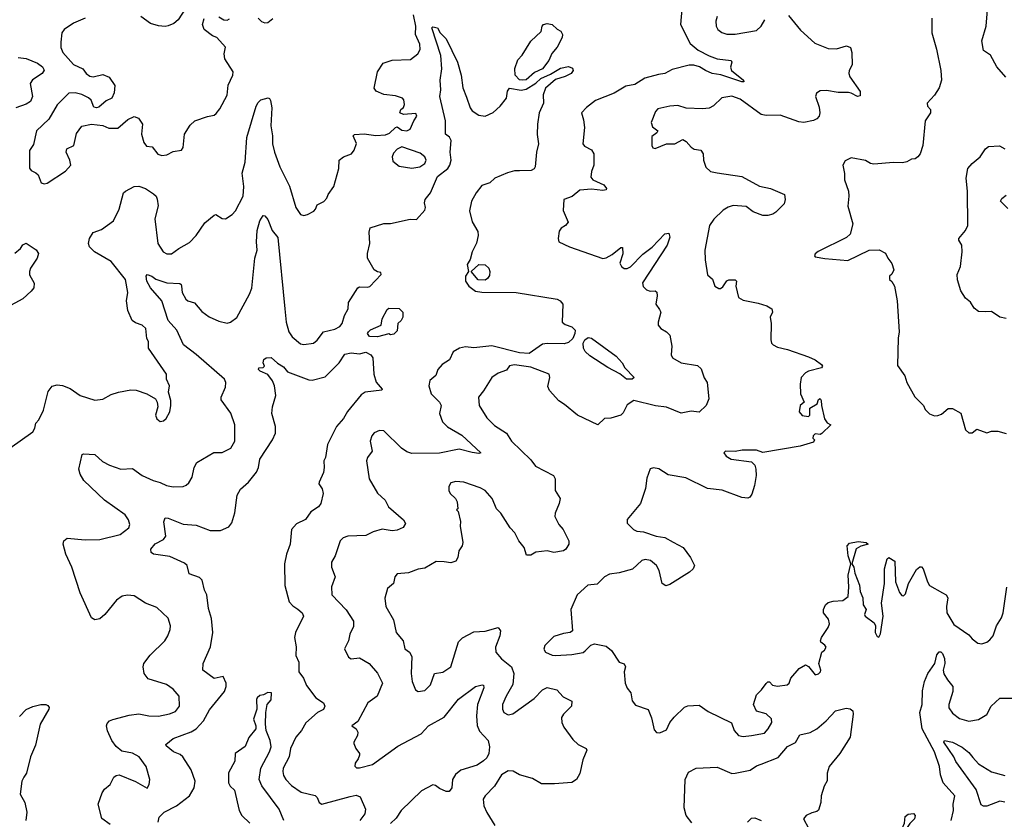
# Model space of a CAD drawing. Extents: x 1690054 to 1842981, y 782881 to 914114.
# Tile 75 of 256: x 1711255 to 1717283, y 824322 to 829215. Entities that reach past the tile are written whole.
import ezdxf

# ---------------------------------------------------------------- set-up
doc = ezdxf.new("R2010")
doc.units = 0

msp = doc.modelspace()

# ---------------------------------------------------------------- linework, layer by layer
at = {"layer": '0CON10XD'}
for points in [[(1715315, 829352.5), (1715300, 829185), (1715358.8, 829068.8), (1715408.7, 829028.7), (1715475, 828993.9), (1715525.5, 828974.5), (1715610, 828965), (1715613.8, 828955), (1715605.6, 828925), (1715612.9, 828905), (1715686.2, 828845), (1715687.5, 828835), (1715675, 828834.5), (1715547.6, 828877.6), (1715495.3, 828885.3), (1715454, 828904), (1715417, 828927), (1715383, 828937), (1715354.3, 828935.8), (1715250.2, 828909.8), (1715205, 828885.7), (1715165, 828880.5), (1715083.1, 828856.9), (1715021.5, 828818.5), (1714965, 828808.2), (1714893.9, 828766.1), (1714779.4, 828720.6), (1714725, 828677.1), (1714694.2, 828645), (1714707.6, 828602.4), (1714712.9, 828555), (1714703.3, 828455), (1714712, 828442), (1714755, 828419.2), (1714770.2, 828395), (1714770.2, 828325), (1714754.7, 828285), (1714751.9, 828251.9), (1714764.7, 828234.7), (1714832, 828205), (1714848.3, 828181.7), (1714845, 828173.8), (1714825, 828170), (1714755, 828177.1), (1714685, 828171.9), (1714636.6, 828133.4), (1714586.7, 828115), (1714583, 828047), (1714613.3, 827975), (1714596.7, 827955), (1714570.3, 827939.7), (1714558.3, 827921.7), (1714550.8, 827875), (1714556.2, 827855), (1714621.2, 827825), (1714825, 827754.6), (1714845, 827757.8), (1714882.4, 827777.6), (1714935, 827820), (1714945, 827820), (1714948.3, 827781.7), (1714930, 827725), (1714938.8, 827705), (1714955, 827692.5), (1714975, 827691.9), (1714995, 827701.9), (1715070.6, 827779.4), (1715127.2, 827822.8), (1715205, 827904.2), (1715229.1, 827909.1), (1715234.3, 827884.3), (1715217.9, 827835), (1715067.8, 827605), (1715072.9, 827582.9), (1715091.5, 827561.5), (1715115, 827552.9), (1715145, 827556.2), (1715155, 827546.7), (1715158, 827525), (1715150, 827475), (1715172.5, 827442.5)], [(1712291.9, 829318.1), (1712226.1, 829213.9), (1712198.2, 829191.8), (1712165, 829178.2), (1712145, 829173.8), (1712105, 829177.5), (1712055, 829192.2), (1711996.2, 829235)], [(1711195, 826592.5), (1711335, 826692.5), (1711348.8, 826715), (1711354.4, 826745.6), (1711372.7, 826767.3), (1711401.2, 826825), (1711429.3, 826940.7), (1711455, 826972.9), (1711485, 826981.4), (1711516.7, 826976.7), (1711565, 826958.6), (1711625, 826916.2), (1711715, 826886.7), (1711765, 826893.3), (1711815, 826922), (1711860, 826935), (1711935, 826950.8), (1711968.8, 826948.8), (1712032.5, 826925), (1712087.5, 826895), (1712096.7, 826875), (1712100, 826845), (1712086.2, 826795), (1712095, 826772.5), (1712115, 826756.7), (1712135, 826760), (1712151.2, 826775), (1712173.3, 826815), (1712180, 826855), (1712180, 826885), (1712166.7, 826935), (1712172.5, 826975), (1712153.3, 827015), (1712153.3, 827045), (1712043.8, 827205), (1712043.3, 827245), (1712033.8, 827265), (1712027.5, 827325), (1712004, 827345), (1711965, 827359.7), (1711944.3, 827374.3), (1711917.2, 827435), (1711910, 827495), (1711916.9, 827545), (1711903.3, 827625), (1711815, 827734.4), (1711714, 827794), (1711682.9, 827825), (1711675.5, 827845), (1711682.2, 827875), (1711705, 827912), (1711755, 827932), (1711830, 827985), (1711863.3, 828055), (1711890, 828155), (1711902.5, 828165), (1711955, 828194), (1711985, 828195.6), (1712025, 828181.4), (1712075, 828149.2), (1712090, 828135), (1712097.3, 828117.3), (1712101.9, 828075), (1712083.4, 827996.6), (1712101.4, 827845), (1712134.3, 827795), (1712155, 827783.1), (1712185, 827782.5), (1712228.8, 827815), (1712295, 827852), (1712335.5, 827894.5), (1712388.6, 827971.4), (1712445, 828018.8), (1712455, 828023.8), (1712495, 827998.8), (1712515, 827996.2), (1712555, 828022.5), (1712576, 828045), (1712624.2, 828135), (1712626.9, 828195), (1712617.1, 828275), (1712636, 828344), (1712645.3, 828495), (1712703.8, 828686.2), (1712715, 828708.6), (1712732, 828725), (1712775.9, 828735.9), (1712785, 828733.3), (1712791.4, 828721.4), (1712799.4, 828675), (1712793.3, 828565), (1712802.5, 828505), (1712802.7, 828455), (1712815, 828403.3), (1712847.8, 828315), (1712905.9, 828195.9), (1712946, 828065), (1712975, 828023.8), (1712995, 828016.7), (1713017.7, 828022.3), (1713055.8, 828044.2), (1713066.2, 828055), (1713077, 828083), (1713117.3, 828102.7), (1713135, 828122.5), (1713143.9, 828146.1), (1713177.5, 828195), (1713209.2, 828305), (1713210.8, 828355), (1713237.1, 828375), (1713286.4, 828395), (1713303.2, 828416.8), (1713316.9, 828456.9), (1713297.5, 828505), (1713305, 828512.5), (1713365, 828516.2), (1713435, 828506.7), (1713495, 828510.8), (1713518.9, 828521.1), (1713555, 828556.2), (1713565, 828558.8), (1713595, 828538.8), (1713625, 828534.7), (1713645, 828545.5), (1713667.6, 828595), (1713686.3, 828625), (1713680.7, 828640.7), (1713605, 828634.3), (1713582.5, 828645), (1713587.5, 828665), (1713605, 828677.5), (1713610.8, 828695), (1713607.1, 828725), (1713598.8, 828735), (1713555, 828749.1), (1713485, 828757.5), (1713437.1, 828777.1), (1713426.1, 828796.1), (1713445.2, 828895), (1713481.2, 828948.8), (1713535, 828966.8), (1713647.9, 828972.1), (1713692.5, 829005), (1713706.8, 829033.2), (1713705.6, 829065), (1713679.2, 829125), (1713679.3, 829175), (1713666.8, 829245)], [(1711655, 829224.4), (1711585, 829194.2), (1711526.7, 829155), (1711513.8, 829135), (1711507.5, 829077.5), (1711506.2, 829045), (1711518.6, 829015), (1711585, 828941.1), (1711642, 828915), (1711662.5, 828885), (1711685, 828869.2), (1711705, 828866), (1711765, 828878.8), (1711803.6, 828863.6), (1711837, 828813), (1711833, 828767), (1711820, 828735), (1711785, 828717.5), (1711739.7, 828680.3), (1711725, 828676), (1711710, 828680), (1711692.4, 828722.4), (1711676.6, 828736.6), (1711635, 828756.7), (1711595, 828767.3), (1711555.6, 828765), (1711485, 828694), (1711434.6, 828605.4), (1711358.6, 828535), (1711338.7, 828451.3), (1711314.4, 828415), (1711316.2, 828306.2), (1711325, 828292.5), (1711355, 828278.8), (1711368.8, 828265), (1711387.3, 828217.3), (1711405, 828210), (1711422.5, 828215), (1711535, 828288.8), (1711568, 828325), (1711562, 828355), (1711540, 828405), (1711543.3, 828425), (1711586.7, 828445), (1711602.3, 828517.7), (1711635.9, 828564.1), (1711695, 828576.2), (1711765, 828566.7), (1711801.7, 828551.7), (1711855, 828551.2), (1711916.2, 828605), (1711955, 828623.3), (1711983, 828613), (1712008, 828575), (1712000, 828515), (1712015, 828462.5), (1712031.2, 828441.2), (1712066.7, 828436.7), (1712101.7, 828391.7), (1712125, 828384.2), (1712155, 828388), (1712195, 828408.8), (1712245, 828417.5), (1712256.4, 828433.6), (1712264.2, 828515), (1712299.7, 828570.3), (1712327.5, 828595), (1712405, 828623.3), (1712445, 828631.2), (1712458.9, 828641.1), (1712480.9, 828669.1), (1712525, 828753.3), (1712530.8, 828815), (1712559.4, 828875), (1712561.1, 828895), (1712511.1, 828975), (1712507.5, 829005), (1712515, 829047.5), (1712462.5, 829105), (1712435, 829116.7), (1712383.8, 829155), (1712374, 829185), (1712385, 829222.5)], [(1712475, 829233.3), (1712504, 829214), (1712525, 829212.5), (1712539.7, 829220.3)], [(1712714.1, 829224.1), (1712735, 829203.8), (1712755, 829196.2), (1712775, 829197.5), (1712805, 829222.5)], [(1715960.8, 829240.8), (1716035, 829150), (1716122, 829072), (1716205, 829038), (1716255, 829037.5), (1716315.9, 829055.9), (1716341.2, 829045), (1716350, 829015), (1716352.3, 828937.7), (1716334, 828905), (1716330, 828885), (1716337.5, 828865), (1716401.4, 828775), (1716401.2, 828748.8), (1716385, 828744.2), (1716346.2, 828766.2), (1716329.2, 828769.2), (1716265, 828770), (1716195, 828781.9), (1716155, 828778.8), (1716133.3, 828765), (1716126.7, 828745), (1716149.7, 828679.7), (1716154.3, 828645), (1716150, 828625), (1716135, 828608.8), (1716115, 828598.8), (1716055, 828586.2), (1716025, 828590), (1715910.2, 828630.2), (1715825, 828628.7), (1715794.1, 828634.1), (1715665, 828728.5), (1715615, 828746.7), (1715552.8, 828737.2), (1715502.4, 828687.6), (1715475, 828673.1), (1715435, 828669.4), (1715335, 828674), (1715285, 828689.2), (1715235, 828685.6), (1715161.4, 828668.6), (1715146.6, 828653.4), (1715121.2, 828585), (1715130, 828560), (1715162.5, 828535), (1715155, 828522.5), (1715125, 828500), (1715126, 828445), (1715131.4, 828431.4), (1715145, 828426), (1715214.1, 828455.9), (1715265.7, 828454.3), (1715315, 828482.5), (1715335, 828468.8), (1715365, 828434), (1715385, 828422.5), (1715425, 828416), (1715439.1, 828395), (1715441.2, 828355), (1715455, 828312.2), (1715485, 828285.7), (1715525, 828278.1), (1715675, 828255.6), (1715785, 828195.5), (1715851.9, 828181.9), (1715936.2, 828145), (1715942, 828115), (1715935, 828087.5), (1715885, 828036.7), (1715865, 828024), (1715835, 828016), (1715805, 828017.1), (1715745, 828040), (1715702.1, 828072.1), (1715622.8, 828077.2), (1715592, 828068), (1715561.2, 828048.8), (1715504.4, 827995), (1715478.2, 827955), (1715450, 827805), (1715450.8, 827745), (1715465, 827653.3), (1715497, 827627), (1715510, 827585), (1715535, 827570), (1715545, 827570), (1715559.3, 827580.7), (1715583.6, 827616.4), (1715596.4, 827623.6), (1715635, 827622.5), (1715642.5, 827615), (1715638.8, 827585), (1715656, 827515), (1715685, 827499.4), (1715775, 827480), (1715830, 827465), (1715860, 827445), (1715863.3, 827425), (1715850, 827395), (1715856.2, 827355), (1715854.1, 827255.9), (1715858, 827235), (1715867.5, 827225), (1715895, 827210.4), (1715955, 827197.3), (1716085, 827151.2), (1716125, 827133.8), (1716164, 827105), (1716168.8, 827095), (1716163.3, 827085), (1716085, 827063.8), (1716065, 827053.3), (1716038.8, 827025), (1716032.9, 826985), (1716036.1, 826926.1), (1716057.5, 826875), (1716033.3, 826855), (1716026.7, 826815), (1716045, 826793.3), (1716085, 826787.5), (1716092.5, 826795), (1716093, 826837), (1716136.4, 826863.6), (1716145, 826890), (1716155, 826897.5), (1716162.5, 826885), (1716163.3, 826855), (1716182.7, 826772.7), (1716198.3, 826748.3), (1716220, 826735), (1716165, 826682.5), (1716155, 826677.5), (1716125, 826680), (1716111.7, 826668.3), (1716110, 826655), (1716120, 826645), (1716115, 826630), (1716033.3, 826605), (1715805, 826567.1), (1715765, 826580), (1715678.7, 826581.3), (1715635, 826572.9), (1715575, 826575.4), (1715565.8, 826565), (1715579.2, 826545), (1715611.2, 826525), (1715735, 826510), (1715755, 826488.8), (1715762.5, 826465), (1715762.7, 826425), (1715752.9, 826365), (1715737.8, 826312.2), (1715725, 826294.2), (1715712.1, 826287.9), (1715675, 826291.9), (1715555, 826335.5), (1715465, 826346.9), (1715332.4, 826412.4), (1715225, 826430), (1715167, 826467), (1715135, 826473.3), (1715113.8, 826466.2), (1715095, 826410), (1715086.4, 826346.4), (1715056.2, 826255), (1714975, 826157.5), (1714973.3, 826135), (1715012.5, 826095), (1715034.2, 826084.2), (1715075, 826082), (1715152.5, 826055), (1715205, 826045.8), (1715255, 826018.6), (1715317.5, 825985), (1715362.5, 825925), (1715386.2, 825875), (1715378.8, 825855), (1715355.4, 825834.6), (1715235, 825758.8), (1715211.2, 825751.2), (1715187.5, 825765), (1715170, 825845), (1715154.4, 825875), (1715116.2, 825905), (1715085, 825912.5), (1715064.4, 825905.6), (1715006.8, 825853.2), (1714925, 825830.6), (1714865, 825822), (1714834.4, 825805.6), (1714789.7, 825760.3), (1714733.3, 825755), (1714667.5, 825695), (1714629.2, 825605), (1714640, 825475), (1714625.7, 825464.3), (1714585, 825460), (1714525, 825440), (1714470, 825385), (1714463.9, 825363.9), (1714475, 825343.8), (1714515, 825326.2), (1714535, 825324), (1714635, 825330), (1714705, 825342.5), (1714716.4, 825353.6), (1714752.2, 825387.8), (1714775, 825395.8), (1714845, 825381.4), (1714878.6, 825355), (1714925, 825283.3), (1714955, 825272.5), (1714963.3, 825255), (1714956.1, 825223.9), (1714962, 825155), (1714974.3, 825124.3), (1714996.2, 825095), (1715005, 825047.5), (1715025, 825021.2), (1715103, 824993), (1715123.9, 824943.9), (1715140.3, 824870.3), (1715153.3, 824853.3), (1715175, 824850.8), (1715215, 824870), (1715235.9, 824914.1), (1715262.1, 824947.9), (1715325, 825008), (1715345, 825016), (1715415, 825020), (1715470.8, 824980.8), (1715611.7, 824911.7), (1715630, 824865), (1715655, 824835.8), (1715685, 824828.1), (1715735, 824834.2)], [(1715525.7, 829234.3), (1715517.5, 829205), (1715519.2, 829175), (1715530, 829155), (1715553.3, 829136.7), (1715585, 829126.5), (1715635, 829125.5), (1715765, 829149.4), (1715794.2, 829175), (1715815.8, 829215)], [(1716838.1, 829225), (1716839.4, 829135), (1716868.5, 829035), (1716894.6, 828904.6), (1716897.3, 828845), (1716885, 828798.8), (1716855, 828754), (1716811.2, 828705), (1716813.3, 828685), (1716830, 828665), (1716831.2, 828645), (1716798.8, 828595), (1716783.3, 828445), (1716767.5, 828395), (1716752.5, 828375), (1716736.4, 828363.6), (1716715, 828361.2), (1716685.6, 828344.4), (1716660.3, 828339.7), (1716605, 828340.8), (1716485, 828330), (1716464.2, 828334.2), (1716432.5, 828352.5), (1716345, 828370), (1716308.8, 828351.2), (1716294, 828325), (1716303.9, 828273.9), (1716304, 828235), (1716328, 828165), (1716331.2, 828135), (1716324.1, 828074.1), (1716356, 827965), (1716338.3, 827901.7), (1716317.7, 827882.3), (1716143, 827797), (1716125, 827782.5), (1716120.7, 827770.7), (1716124.3, 827764.3), (1716185, 827754.5), (1716325, 827741.1), (1716455, 827803.8), (1716516.4, 827806.4), (1716555.9, 827785.9), (1716570, 827755), (1716595, 827722.5), (1716605.8, 827685), (1716595, 827657.5), (1716580, 827645), (1716580, 827625), (1716595, 827612.5), (1716610.8, 827585), (1716627.7, 827495), (1716638.7, 827305), (1716633.1, 827266.9), (1716628.3, 827098.3), (1716673.3, 827035), (1716686.2, 826995), (1716735, 826907.5), (1716787.5, 826855), (1716799.3, 826829.3), (1716825, 826802.5), (1716855, 826790), (1716875, 826792.5), (1716898.3, 826801.7), (1716940, 826835), (1716966.4, 826836.4), (1717017.3, 826807.3), (1717046.2, 826705), (1717065, 826686.2), (1717085, 826686.7), (1717115, 826710), (1717175, 826687.5), (1717205, 826697.5), (1717243, 826697), (1717293.6, 826683.6)], [(1717292.3, 828862.3), (1717236.4, 828926.4), (1717197.9, 828997.9), (1717155.9, 829025.9), (1717145.7, 829085), (1717170.8, 829175), (1717180.8, 829275)], [(1711809.7, 824289.7), (1711757.9, 824327.9), (1711736.4, 824415), (1711759.2, 824485), (1711775, 824506.2), (1711810, 824535), (1711830.5, 824579.5), (1711845, 824590), (1711865, 824593.3), (1711963.4, 824553.4), (1712035, 824513.3), (1712048, 824535), (1712052.5, 824565), (1712028.9, 824645), (1711985.8, 824705), (1711945, 824725.8), (1711879.7, 824739.7), (1711845, 824767.5), (1711819.4, 824805), (1711792.4, 824862.4), (1711787.1, 824895), (1711791.3, 824908.7), (1711805, 824924.2), (1711825, 824932.2), (1711925, 824959.3), (1711985, 824966.9), (1712045, 824954.7), (1712105, 824952.8), (1712172.6, 824967.4), (1712208, 824982), (1712234.3, 825015), (1712231.4, 825075), (1712195, 825118.9), (1712153.8, 825146.2), (1712041.7, 825181.7), (1712017.1, 825215), (1712010.6, 825255), (1712015.8, 825275), (1712054.6, 825325.4), (1712143.8, 825415), (1712162, 825445), (1712177, 825483), (1712178.8, 825505), (1712163.6, 825553.6), (1712095, 825618.8), (1712024.4, 825644.4), (1711955, 825688.8), (1711915, 825694.2), (1711883.2, 825686.8), (1711847.6, 825662.4), (1711775.4, 825574.6), (1711745, 825549.2), (1711715, 825542), (1711695, 825554.2), (1711625, 825708.8), (1711574, 825865), (1711537.5, 825945), (1711520.8, 826005), (1711524.4, 826025.6), (1711546.7, 826043.3), (1711655, 826032.5), (1711745, 826034.5), (1711870, 826065), (1711924, 826105), (1711929.2, 826125), (1711922, 826155), (1711900.8, 826185), (1711775, 826274.5), (1711647.5, 826395), (1711624.7, 826434.7), (1711618.2, 826465), (1711636.7, 826553.3), (1711645, 826557.5), (1711715, 826553.3), (1711761.3, 826511.3), (1711805, 826488.9), (1711875, 826463.8), (1711945, 826469.1), (1712005, 826426.4), (1712072.5, 826395), (1712115, 826383.6), (1712154.6, 826364.6), (1712195, 826356.9), (1712255, 826358.8), (1712274.1, 826365.9), (1712289.7, 826380.3), (1712311.9, 826415), (1712323.5, 826475), (1712340.6, 826505), (1712443.8, 826566.2), (1712495, 826567.5), (1712547.2, 826592.8), (1712572.9, 826635), (1712571.4, 826735), (1712547.6, 826807.6), (1712488.3, 826888.3), (1712487.7, 826905), (1712515.7, 826965.7), (1712516.9, 826995), (1712508.5, 827015), (1712335.9, 827165.9), (1712258.9, 827225), (1712216.2, 827315), (1712163.6, 827375), (1712125, 827494.3), (1712055, 827574.4), (1712034.4, 827615), (1712030, 827645), (1712035, 827656.2), (1712065, 827645.6), (1712087.6, 827627.6), (1712155, 827603.8), (1712235, 827601.1), (1712244.2, 827595), (1712246.4, 827583.6), (1712249.5, 827545), (1712272, 827505), (1712285, 827494.3), (1712325, 827481.4), (1712369.6, 827429.6), (1712415, 827396.9), (1712475, 827369.4), (1712525, 827357.5), (1712545, 827364.3), (1712585, 827392), (1712662.7, 827535), (1712677, 827573), (1712695.3, 827754.7), (1712709.5, 827805), (1712705.4, 827855), (1712709.3, 827925), (1712724.5, 827985), (1712745, 828016.7), (1712755, 828013.8), (1712775, 827992), (1712800.6, 827925), (1712835, 827882.5), (1712878.9, 827445), (1712885.5, 827365), (1712902.9, 827305), (1712924.2, 827275), (1712975, 827230.6), (1712995, 827226.9), (1713054.5, 827235.5), (1713076.2, 827253.8), (1713115.5, 827304.5), (1713185, 827321.8), (1713215, 827337.8), (1713230, 827355), (1713244.3, 827405), (1713266.9, 827445), (1713267.5, 827485), (1713324.4, 827575), (1713335, 827580.4), (1713382.8, 827577.2), (1713397.9, 827582.1), (1713467.1, 827655), (1713467, 827667), (1713445, 827671.1), (1713424.3, 827684.3), (1713385, 827755.8), (1713383.8, 827785), (1713399.4, 827845), (1713395.4, 827914.6), (1713399.7, 827940.3), (1713485, 827967.3), (1713525, 827968), (1713645, 827993.6), (1713685, 827992.9), (1713735, 828049.2), (1713740, 828065), (1713732.5, 828095), (1713736.7, 828115), (1713770.9, 828155), (1713812.7, 828255), (1713875.6, 828304.4), (1713889, 828325), (1713897.3, 828355), (1713890.8, 828405), (1713896.1, 828475), (1713885.9, 828495.9), (1713862.9, 828515), (1713862.4, 828595), (1713826.3, 828745), (1713832.5, 828785), (1713829.5, 828845), (1713839.5, 828915), (1713833.6, 828995), (1713778, 829165), (1713785, 829172), (1713813.3, 829165), (1713830, 829135), (1713865, 829097.5), (1713935, 828954.2), (1713956.8, 828875), (1713967.8, 828797.8), (1713990.7, 828740.7), (1714012.7, 828675), (1714025, 828657.1), (1714065, 828631.1), (1714105.4, 828624.6), (1714153.6, 828646.4), (1714197.1, 828685), (1714235.6, 828735), (1714242.3, 828777.7), (1714254.4, 828795.6), (1714325, 828784.6), (1714355, 828789.1), (1714415, 828825.8), (1714444.6, 828855.4), (1714505, 828881.1), (1714565, 828918), (1714615, 828928), (1714638.6, 828918.6), (1714642.5, 828905), (1714631.4, 828885), (1714595, 828866.7), (1714535, 828849.4), (1714474.3, 828795), (1714460, 828755), (1714461.5, 828705), (1714435.8, 828644.2), (1714425.2, 828575), (1714422.9, 828512.9), (1714430.9, 828455), (1714418.8, 828405), (1714411.5, 828315), (1714405, 828302.2), (1714387, 828293), (1714315, 828289.3), (1714285, 828290.8), (1714241.7, 828278.3), (1714163.9, 828246.1), (1714133.9, 828216.1), (1714085, 828200), (1714049.4, 828155), (1714021.8, 828105), (1714007.8, 828045), (1714025, 827978.8), (1714058.9, 827918.9), (1714062.2, 827895), (1714052.5, 827847.5), (1714024.2, 827795), (1714012, 827748), (1713995, 827717.5), (1714002.5, 827675), (1713984.4, 827645.6), (1713984.5, 827615), (1714005, 827584), (1714045, 827554.4), (1714085, 827547.1), (1714295, 827545.8), (1714545.7, 827505), (1714563.1, 827495), (1714579.2, 827475), (1714576.9, 827365), (1714595, 827350), (1714635.8, 827335), (1714655.4, 827315.4), (1714654.6, 827295), (1714640.8, 827265), (1714615, 827239.5), (1714587.7, 827232.3), (1714485, 827234.2), (1714455, 827229.1), (1714375, 827173.2), (1714315, 827176.1), (1714145, 827218.9), (1714035, 827207.8), (1713985, 827213.4), (1713948, 827205), (1713907.9, 827182.1), (1713886.2, 827133.8), (1713840.5, 827105), (1713815.6, 827075), (1713802.8, 827037.2), (1713765, 827008), (1713760, 826975), (1713775, 826926.2), (1713824.4, 826875), (1713834.5, 826855), (1713825.8, 826804.2), (1713844.2, 826755), (1713875, 826724.4), (1713962, 826672), (1714077.5, 826565), (1714065, 826560), (1714025, 826565.8), (1713945, 826587.1), (1713825, 826563.2), (1713655, 826559.6), (1713625, 826570.8), (1713593.4, 826593.4), (1713485, 826700), (1713458.3, 826701.7), (1713425, 826687.5), (1713410.5, 826669.5), (1713400, 826635), (1713412.5, 826575), (1713384.3, 826535.7), (1713379.2, 826515), (1713394.4, 826405), (1713445, 826316.9), (1713491.9, 826275), (1713513.9, 826233.9), (1713605.7, 826155), (1713617, 826133), (1713601.9, 826108.1), (1713565, 826091.4), (1713535, 826088.1), (1713475, 826096.5), (1713419.5, 826080.5), (1713375, 826059.2), (1713265, 826054.5), (1713235.5, 826044.5), (1713217.5, 826025), (1713186.2, 825933.8), (1713164.2, 825895), (1713164, 825865), (1713186, 825805), (1713164.2, 825745), (1713165.8, 825695), (1713254.3, 825604.3), (1713298.5, 825535), (1713297.9, 825502.1), (1713277.1, 825455), (1713268.8, 825415), (1713243.8, 825365), (1713267.5, 825315), (1713285, 825303.3), (1713335, 825310.8), (1713395, 825276), (1713445, 825215.7), (1713476.7, 825155), (1713444.3, 825075.7), (1713386.9, 825035), (1713325, 824920), (1713287.5, 824895), (1713314, 824875), (1713324.3, 824855), (1713322.9, 824835), (1713300, 824795), (1713300, 824785), (1713312, 824755), (1713335.7, 824725.7), (1713335.8, 824715), (1713328.1, 824691.9), (1713308.8, 824665), (1713306.4, 824646.4), (1713316.2, 824636.2), (1713335, 824637.5)], [(1714335, 828844), (1714315, 828846.7), (1714287.5, 828875), (1714287, 828917), (1714305, 828970), (1714331.7, 828998.3), (1714385, 829083.3), (1714448.3, 829141.7), (1714454, 829175), (1714461.2, 829185), (1714485, 829191.9), (1714515, 829185.7), (1714545, 829156), (1714567.5, 829145), (1714577.8, 829125), (1714575.6, 829105), (1714545, 829046.2), (1714512.5, 829007.5), (1714494.3, 828965), (1714455.4, 828914.6), (1714407.7, 828892.3), (1714355, 828847.5), (1714335, 828844)], [(1711245, 828984.4), (1711295, 828976.9), (1711365, 828948.8), (1711395, 828925.7), (1711404.2, 828905.8), (1711392.2, 828885), (1711334, 828846), (1711318.9, 828825), (1711332.9, 828745), (1711320.5, 828715), (1711295, 828697.7), (1711230.6, 828675)], [(1713655, 828307.1), (1713705, 828314.2), (1713735.3, 828334.7), (1713743.5, 828355), (1713735.6, 828375), (1713707.7, 828397.7), (1713595, 828437.8), (1713565, 828423.5), (1713542.6, 828397.4), (1713535.3, 828375), (1713538.8, 828348.8), (1713578.6, 828318.6), (1713655, 828307.1)], [(1717295, 827385.8), (1717255, 827394.2), (1717205, 827429.4), (1717165, 827427.1), (1717125, 827428.6), (1717098.7, 827448.7), (1717076, 827486), (1717045, 827511.9), (1717016.5, 827555), (1716996.1, 827623.9), (1716994.2, 827655), (1717015.6, 827704.4), (1717025.5, 827795), (1717022.2, 827835), (1717004.2, 827865), (1717004.3, 827875), (1717045.4, 827924.6), (1717058.6, 827955), (1717057.5, 828165), (1717048.5, 828245), (1717060, 828305), (1717085, 828334.3), (1717134.2, 828375), (1717168.6, 828425), (1717185, 828438.6), (1717253.2, 828443.2), (1717285.9, 828424.1)], [(1717305, 828058.8), (1717260, 828105), (1717268.3, 828121.7), (1717295, 828142)], [(1711225, 827787.1), (1711260, 827815), (1711273.4, 827836.6), (1711295, 827846.7), (1711356.9, 827806.9), (1711370.6, 827785), (1711362.9, 827755), (1711321.5, 827695), (1711314.5, 827675), (1711315, 827653.3), (1711343.1, 827603.1), (1711340.8, 827575), (1711326.4, 827553.6), (1711275, 827506.4), (1711125, 827428.2)], [(1714105, 827622), (1714062.5, 827622.5), (1714020, 827675), (1714065, 827717.5), (1714105, 827714), (1714128, 827695), (1714133.8, 827675), (1714130.5, 827649.5), (1714119.7, 827630.3), (1714105, 827622)], [(1713445, 827274), (1713396.4, 827276.4), (1713383.9, 827293.9), (1713390, 827305), (1713403, 827317), (1713467.5, 827345), (1713474.2, 827385), (1713505, 827442.5), (1713515, 827450), (1713578.3, 827448.3), (1713600, 827425), (1713600, 827395), (1713590, 827375), (1713570, 827355), (1713565, 827310), (1713545, 827290), (1713525, 827287.5), (1713515, 827292.5), (1713445, 827274)], [(1715172.5, 827442.5), (1715180.8, 827425), (1715164.3, 827365), (1715164.3, 827345), (1715180.8, 827325), (1715215.8, 827305), (1715234.3, 827285), (1715246.8, 827216.8), (1715242.5, 827165), (1715250.6, 827145), (1715305.5, 827115.5), (1715405, 827099.4), (1715427.6, 827077.6), (1715445, 827022.9), (1715464.6, 826994.6), (1715473.1, 826895), (1715457, 826855), (1715415, 826814), (1715365, 826818.6), (1715305, 826807.5), (1715215, 826843.8), (1715146.9, 826853.1), (1715015, 826884), (1714975, 826858.8), (1714950.5, 826809.5), (1714934.3, 826795.7), (1714875, 826775.7), (1714835, 826774), (1714795, 826736.2), (1714670.4, 826795), (1714590.5, 826860.5), (1714555, 826881.7), (1714498.4, 826945), (1714488.7, 826971.3), (1714501.2, 827025), (1714495.5, 827045.5), (1714385, 827088.8), (1714285, 827103.9), (1714253.7, 827096.3), (1714235, 827070), (1714185, 827051.9), (1714144.6, 827025.4), (1714095, 826943.3), (1714064.2, 826905), (1714067.1, 826855), (1714115, 826778.6), (1714161.9, 826731.9), (1714235.3, 826685.3), (1714265, 826636.7), (1714385, 826521.1), (1714413.8, 826483.8), (1714523.8, 826425), (1714532.5, 826405), (1714533.3, 826335), (1714564, 826285), (1714558, 826255), (1714534, 826195), (1714532, 826175), (1714555, 826126), (1714582.9, 826095), (1714616, 826025), (1714616.2, 826005), (1714598, 825975), (1714584.2, 825965.8), (1714525, 825955.6), (1714485, 825964), (1714415, 825956.7), (1714385, 825937.5), (1714358.3, 825938.3), (1714344.4, 825985), (1714310.6, 826025), (1714285.6, 826075), (1714257.1, 826105), (1714200, 826195), (1714175, 826222.5), (1714147.1, 826285), (1714105, 826333.1), (1714075, 826351.1), (1713975, 826385.8), (1713925, 826388.8), (1713895, 826381.2), (1713882.1, 826357.9), (1713882, 826335), (1713890, 826315), (1713923.3, 826285), (1713933.8, 826265), (1713937.5, 826222.5), (1713930, 826215), (1713940, 826205), (1713953.3, 826145), (1713951.2, 826115), (1713967.5, 826015), (1713963.8, 825995), (1713942.5, 825965), (1713936.7, 825925), (1713925, 825902.5), (1713895, 825891.4), (1713852.9, 825897.1), (1713805, 825899.4), (1713735, 825859.3), (1713695, 825853.5), (1713635, 825830.5), (1713565, 825823.8), (1713551.2, 825805), (1713544.1, 825765.9), (1713506.7, 825735), (1713490, 825675), (1713496.2, 825625), (1713542.6, 825542.6), (1713560.5, 825465), (1713602.5, 825415), (1713613.8, 825365), (1713641.2, 825345), (1713655, 825317.5), (1713650.8, 825215), (1713658, 825165), (1713677.5, 825115), (1713695, 825103.3), (1713735, 825111.2), (1713769.4, 825145), (1713795, 825213.8), (1713845, 825222.2), (1713894, 825255), (1713942.2, 825407.8), (1713965, 825432.9), (1714035, 825469.5), (1714105, 825472.5), (1714185, 825496.2), (1714199.2, 825475), (1714194.5, 825445.5), (1714167.5, 825375), (1714170, 825345), (1714203.8, 825303.8), (1714266.5, 825255), (1714280, 825215), (1714273.5, 825146.5), (1714232.5, 825075), (1714211.5, 825025), (1714210, 824995), (1714218.8, 824975), (1714245, 824961.4), (1714275, 824968.1), (1714405, 825061.2), (1714455, 825113.3), (1714485, 825128.2), (1714543.3, 825113.3), (1714582.4, 825072.4), (1714636.2, 825045), (1714634.2, 825015), (1714584.2, 824965), (1714572.5, 824945), (1714574.2, 824915), (1714587.1, 824885), (1714640.6, 824810.6), (1714675, 824778.9), (1714724, 824755), (1714726.5, 824745), (1714703.4, 824686.6), (1714685, 824602), (1714664.5, 824565), (1714635, 824547.5), (1714529.4, 824539.4), (1714449.3, 824539.3), (1714395, 824571.4), (1714315, 824594.4), (1714276.4, 824616.4), (1714245, 824619.4), (1714204.2, 824595), (1714161.4, 824525), (1714105, 824466.2), (1714092.9, 824445), (1714096, 824405), (1714114.3, 824364.3), (1714164.3, 824284.3)], [(1715005, 827014.5), (1714969.2, 827015), (1714928.9, 827048.9), (1714855, 827085.7), (1714745, 827157.9), (1714717.3, 827185), (1714706.2, 827205), (1714704.7, 827235), (1714714.3, 827255.7), (1714735, 827269.6), (1714755, 827266.2), (1714905.7, 827155), (1714944, 827115), (1714958.8, 827085), (1715017.5, 827025), (1715005, 827014.5)], [(1712103.8, 824305), (1712108, 824335), (1712139.2, 824365), (1712215, 824405.5), (1712294.3, 824465), (1712323.1, 824515), (1712328.9, 824555), (1712304.5, 824625), (1712253.1, 824705), (1712237.8, 824717.8), (1712195.8, 824735), (1712151.7, 824771.7), (1712149.3, 824780.7), (1712195, 824816.5), (1712305, 824857.5), (1712335.6, 824875), (1712381.4, 824925), (1712417.1, 824992.9), (1712508, 825105), (1712520, 825135), (1712520, 825155), (1712500, 825195), (1712445, 825184), (1712376.2, 825235), (1712379.2, 825275), (1712422.4, 825377.6), (1712437.9, 825465), (1712430.2, 825550.2), (1712412, 825612), (1712400, 825695), (1712385.7, 825725), (1712373.1, 825785), (1712355, 825801.5), (1712293.3, 825825), (1712280, 825875), (1712265, 825890), (1712175, 825930.6), (1712074.2, 825944.2), (1712060, 825955), (1712058, 825975), (1712085, 826006.7), (1712135, 826033.6), (1712150.4, 826055), (1712138.3, 826141.7), (1712145, 826166), (1712165, 826165.5), (1712255, 826128.5), (1712335, 826121.5), (1712421.3, 826088.7), (1712485, 826090), (1712535, 826112.2), (1712553.9, 826136.1), (1712571.8, 826198.2), (1712587.5, 826305), (1712607.4, 826342.6), (1712655.9, 826384.1), (1712703.9, 826446.1), (1712716.4, 826475), (1712725.6, 826525), (1712803.3, 826645), (1712822.1, 826685), (1712821.1, 826725), (1712798.9, 826805), (1712801.9, 826845), (1712822.5, 826915), (1712814.5, 826975), (1712803.1, 827005), (1712773.6, 827043.6), (1712726.7, 827065), (1712717.5, 827075), (1712720, 827085), (1712745, 827086.7), (1712753.3, 827095), (1712746.7, 827115), (1712750, 827135), (1712765, 827146), (1712795, 827148.8), (1712833.1, 827113.1), (1712870.2, 827090.2), (1712895, 827060), (1713025, 827011.4), (1713045, 827009.4), (1713125, 827028.9), (1713210, 827115), (1713245, 827167.3), (1713285, 827176.2), (1713335, 827170), (1713375, 827181.1), (1713403.8, 827165), (1713417.5, 827145), (1713423.8, 827045)], [(1713423.8, 827045), (1713437.3, 826997.3), (1713473.3, 826955), (1713472.5, 826947.5), (1713370, 826935), (1713345, 826918.8), (1713262.1, 826817.9), (1713237.5, 826775), (1713195.3, 826724.7), (1713139.5, 826615), (1713126.5, 826535), (1713116.9, 826515), (1713120, 826475), (1713114.3, 826445), (1713087.5, 826385), (1713086, 826375), (1713106, 826345), (1713114, 826315), (1713098.8, 826255), (1713085, 826234), (1713037, 826203), (1713005, 826157.1), (1712950.2, 826129.8), (1712920, 826095), (1712911.4, 826005), (1712888.2, 825945), (1712876.7, 825885), (1712877.9, 825752.1), (1712905, 825652.5), (1712928.3, 825628.3), (1712958.8, 825608.8), (1712984, 825585), (1712992.5, 825565), (1712943.6, 825465), (1712937.5, 825435), (1712948, 825378), (1712946.2, 825325), (1712963.9, 825283.9), (1712964, 825225), (1712991.9, 825185), (1713011.2, 825141.2), (1713068, 825065), (1713114.4, 825034.4), (1713124.2, 825015), (1713115, 824994), (1713077.5, 824975), (1713006.7, 824913.3), (1712980.6, 824865), (1712945, 824824.2), (1712913.2, 824755), (1712905.5, 824705), (1712868.9, 824635), (1712865.4, 824615), (1712870.5, 824590.5), (1712884.7, 824564.7), (1712919.7, 824529.7), (1712978.3, 824488.3), (1713065, 824468), (1713076.4, 824456.4), (1713089.4, 824425), (1713104.7, 824414.7), (1713277.6, 824462.4), (1713315, 824469.5), (1713339.7, 824459.7), (1713372.8, 824385), (1713367.3, 824355), (1713338.2, 824315)], [(1715735, 824834.2), (1715815, 824849.4), (1715838.1, 824875), (1715859.1, 824915), (1715857.1, 824937.1), (1715825, 824968.1), (1715765, 824983.3), (1715748.1, 825025), (1715765.9, 825084.1), (1715796.4, 825113.6), (1715825, 825153.3), (1715835, 825162.5), (1715845, 825162.5), (1715862.9, 825142.9), (1715895, 825135.8), (1715952.5, 825145), (1715966, 825155), (1715976.2, 825185), (1716026.2, 825245), (1716065, 825266.7), (1716085, 825257.5), (1716125, 825206.7), (1716145, 825211.2), (1716156.7, 825225), (1716158.8, 825235), (1716146.7, 825275), (1716166.2, 825343.8), (1716183, 825357), (1716192.5, 825375), (1716185, 825387.5), (1716160, 825405), (1716157.5, 825415), (1716163.3, 825435), (1716203.8, 825495), (1716211.7, 825518.3), (1716207, 825547), (1716176.7, 825585), (1716176.2, 825605), (1716188.8, 825635), (1716205, 825648), (1716235, 825657.5), (1716295, 825660), (1716326, 825685), (1716331.4, 825745), (1716326.2, 825815), (1716343.3, 825885), (1716327.5, 825935), (1716320, 825995), (1716335, 826011.2), (1716388, 826022), (1716436.1, 826016.1), (1716450, 826005), (1716405, 825994), (1716375, 825976.7), (1716350, 825885), (1716362.5, 825865), (1716367.7, 825827.7), (1716396, 825755), (1716400, 825715), (1716416.4, 825676.4), (1716418, 825635), (1716437.5, 825605), (1716426.7, 825575), (1716430, 825565), (1716486.2, 825525), (1716493.8, 825505), (1716491.2, 825465), (1716505, 825440), (1716515, 825437.5), (1716525, 825457.5), (1716541.1, 825565), (1716530, 825645), (1716548.9, 825765), (1716548.5, 825855), (1716565, 825916.7), (1716575, 825923.3), (1716611.7, 825901.7), (1716616.2, 825775), (1716640.5, 825710.5), (1716655, 825692.5), (1716665, 825690), (1716677.3, 825702.7), (1716696, 825765), (1716745, 825850), (1716765, 825866.7), (1716775, 825866.7), (1716786.7, 825855), (1716812, 825775), (1716825, 825753.3), (1716905, 825708.6), (1716926.7, 825695), (1716937.3, 825677.3), (1716928.6, 825625), (1716931.4, 825585), (1716974.2, 825515), (1717065, 825451.2), (1717086.1, 825426.1), (1717120.3, 825400.3), (1717145, 825396), (1717175, 825406), (1717195, 825420), (1717214.2, 825445), (1717236, 825505), (1717265.8, 825555), (1717275.8, 825585.8), (1717298.1, 825741.9)], [(1716957.1, 824315), (1716972.5, 824375), (1716970, 824415), (1716980, 824465), (1716908.6, 824545), (1716892.5, 824595), (1716885.5, 824644.5), (1716855.3, 824735), (1716779.8, 824875), (1716765.7, 824975), (1716779.1, 825025), (1716782.6, 825107.4), (1716794.3, 825165.7), (1716814.5, 825215), (1716857.1, 825275), (1716870.7, 825329.3), (1716883, 825347), (1716895, 825347.1), (1716905, 825337.5), (1716916.7, 825305), (1716919.2, 825275), (1716909.2, 825235), (1716913.1, 825213.1), (1716934.5, 825174.5), (1716968.6, 825135), (1716967.1, 825105), (1716943.2, 825025), (1716944, 825005), (1716965, 824970.6), (1717008.6, 824938.6), (1717065, 824921.8), (1717125, 824932.5), (1717175.9, 824964.1), (1717201.4, 825015), (1717255, 825064.3), (1717345, 825064.2)], [(1713335, 824637.5), (1713415, 824656.9), (1713571, 824769), (1713712, 824845), (1713758, 824895), (1713853.5, 824946.5), (1713941.9, 825058.1), (1714045, 825134.4), (1714085.9, 825145.9), (1714095, 825142.5), (1714097.3, 825127.3), (1714058.8, 825025), (1714052.4, 824955), (1714056.7, 824896.7), (1714070.4, 824860.4), (1714123.7, 824803.7), (1714131.7, 824765), (1714127.1, 824725), (1714115, 824697.8), (1714095, 824679.1), (1714055, 824653.8), (1713955, 824622.7), (1713923.6, 824596.4), (1713905.4, 824565), (1713901.1, 824515), (1713885, 824492.9), (1713865, 824492), (1713825, 824510), (1713799.7, 824529.7), (1713785, 824532.5), (1713715, 824497.2), (1713590, 824375), (1713560, 824330), (1713525, 824295.8)], [(1712871.5, 824315), (1712843.5, 824385), (1712737.4, 824527.4), (1712720.8, 824565), (1712731.9, 824635), (1712785.4, 824735), (1712795.5, 824765), (1712788.5, 824805), (1712764.2, 824865), (1712760.6, 824905), (1712762, 824975), (1712770, 825025), (1712795, 825052.5), (1712796.7, 825095), (1712775, 825098.8), (1712747, 825083), (1712725, 825078.8), (1712709.2, 825065), (1712704.4, 825054.4), (1712706.2, 824995), (1712687.5, 824935), (1712700, 824895), (1712700, 824875), (1712657.7, 824822.3), (1712635, 824767.5), (1712574.3, 824725.7)], [(1711255, 824951.9), (1711295, 824994.4), (1711335, 825011.9), (1711385, 825024.2), (1711415, 825023.8), (1711427.5, 825017.5), (1711436, 825006), (1711433.8, 824995), (1711379.6, 824905), (1711352.3, 824775), (1711321.8, 824705), (1711296.8, 824605), (1711280.7, 824579.3), (1711268.9, 824555), (1711257.1, 824475), (1711287.5, 824425), (1711298.1, 824365), (1711293.6, 824315)], [(1715369.7, 824299.7), (1715334.2, 824345), (1715322.4, 824392.4), (1715329.4, 824565), (1715350, 824610), (1715395.7, 824634.3), (1715525, 824640.6), (1715615, 824603.3), (1715635, 824604.4), (1715726.7, 824623.3), (1715765, 824648.9), (1715795, 824660.4), (1715899, 824701), (1715955, 824767.1), (1716005, 824791.2), (1716031.2, 824838.8), (1716095, 824853.6), (1716135.7, 824875), (1716192.9, 824925), (1716248.8, 824985), (1716315, 825002.5), (1716338.2, 824998.2), (1716355.6, 824985), (1716358.5, 824965), (1716338.6, 824825), (1716275.6, 824725), (1716210.4, 824645), (1716197.8, 824605), (1716197.9, 824557.9), (1716179.6, 824525), (1716160.9, 824465), (1716159.2, 824425), (1716145, 824378.8), (1716135, 824368.9), (1716105, 824362.5), (1716070, 824345), (1716054.2, 824325), (1716085, 824268.8)], [(1717285, 824427.1), (1717255, 824432.2), (1717175, 824401.5), (1717155, 824401.8), (1717141.2, 824411.2), (1717110, 824505), (1716985.4, 824675), (1716972.9, 824705), (1716913.3, 824795), (1716916.7, 824803.3), (1716965, 824793.1), (1717025, 824764.4), (1717065, 824730.6), (1717089.6, 824699.6), (1717125, 824660.5), (1717205, 824612.9), (1717285, 824589.4)], [(1712574.3, 824725.7), (1712572.5, 824677.5), (1712533.6, 824606.4), (1712533.3, 824545), (1712544, 824525), (1712570, 824500), (1712598, 824375), (1712615, 824346.2), (1712665, 824298)], [(1716675, 824253.3), (1716663.9, 824253.9), (1716657.5, 824265), (1716671.7, 824298.3), (1716675, 824340), (1716695, 824352.5), (1716727, 824357), (1716737.5, 824345), (1716732.5, 824325), (1716703.6, 824296.4), (1716675, 824253.3)], [(1715710, 824305), (1715735, 824330), (1715755, 824332), (1715793.8, 824313.8)]]:
    msp.add_lwpolyline(points, dxfattribs=at)

doc.saveas('drawing.dxf')
